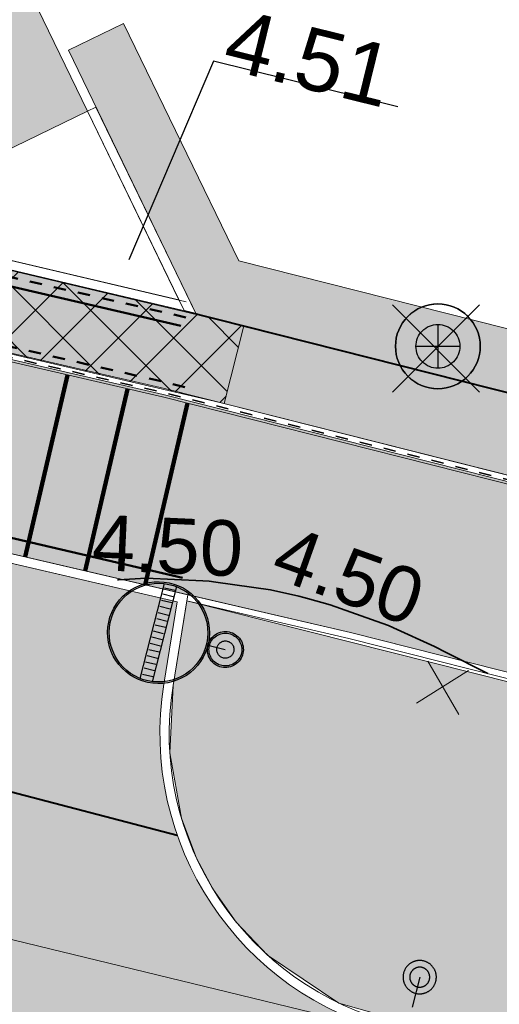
# Model space of a CAD drawing. Header units: metres. Extents: x 538891 to 1080079, y 6588829 to 13178720.
# Tile 222 of 256: x 539637.7 to 539645.49, y 6589384.58 to 6589400.55. Entities that reach past the tile are written whole.
import ezdxf

# ---------------------------------------------------------------- set-up
doc = ezdxf.new("R2010")
doc.units = ezdxf.units.M
doc.header["$LTSCALE"] = 0.4
for name, pattern in [('#16_019061_PP_TL_liiklusskeem$0$VIA31', [1, 0.5, -0.5]), ('#9_DASHED', [47.625, 31.75, -15.875]), ('#9_VIA31', [1, 0.5, -0.5])]:
    doc.linetypes.add(name, pattern=pattern)
doc.layers.add('KOLDE PST', color=7, linetype='Continuous')
doc.styles.add('Arial', font='arial.ttf')
doc.styles.add('Swis721 Lt BT', font='swissl.ttf')
doc.linetypes.add('#15_019061_PP_ELV-4-01_v01_Puhas$0$KABEL3', pattern='A,7.5,-1.659124,-0.840876,["y",Arial,S=1.2,R=180,X=-0.840876,Y=0.134015],0,5.5,0,-0.840876,["y",Arial,S=1.2,R=0,X=-0.840876,Y=-0.6],-1.659124', length=18)

# ---------------------------------------------------------------- blocks, each defined once
blk = doc.blocks.new('#9_019061_PP_TL (2D)')
at = {"linetype": 'Continuous', "lineweight": 0, "true_color": 0xd6d6d6}
h = blk.add_hatch(color=254, dxfattribs=at)
h.paths.add_polyline_path([(538956.619, 6589596.418), (538956.399, 6589594.931), (538955.557, 6589591.017), (538954.133, 6589584.398), (538946.055, 6589550.904), (538946.132, 6589549.477), (538946.401, 6589548.074), (538946.857, 6589546.721), (538947.493, 6589545.441), (538948.296, 6589544.26), (538949.252, 6589543.199), (538950.343, 6589542.276), (538951.549, 6589541.511), (538969.575, 6589536.753), (538970.396, 6589536.527), (538971.211, 6589536.284), (538972.021, 6589536.023), (538972.826, 6589535.745), (538973.624, 6589535.451), (538974.416, 6589535.139), (538975.201, 6589534.81), (538975.979, 6589534.465), (538985.315, 6589530.203), (538985.898, 6589529.944), (538986.487, 6589529.698), (538987.081, 6589529.464), (538987.68, 6589529.243), (538988.283, 6589529.035), (538988.891, 6589528.839), (538989.502, 6589528.657), (538990.118, 6589528.487), (539013.921, 6589522.205), (539014.577, 6589522.037), (539015.238, 6589521.891), (539015.904, 6589521.768), (539016.573, 6589521.667), (539017.246, 6589521.589), (539017.92, 6589521.534), (539018.597, 6589521.501), (539019.273, 6589521.492), (539025.962, 6589521.511), (539026.834, 6589521.504), (539027.707, 6589521.478), (539028.578, 6589521.433), (539029.449, 6589521.369), (539030.318, 6589521.285), (539031.184, 6589521.183), (539032.049, 6589521.063), (539032.91, 6589520.923), (539044.818, 6589518.86), (539077.297, 6589513.225), (539077.296, 6589513.225), (539079.024, 6589512.918), (539080.749, 6589512.595), (539082.472, 6589512.256), (539084.191, 6589511.902), (539085.907, 6589511.533), (539087.62, 6589511.149), (539089.329, 6589510.749), (539091.034, 6589510.334), (539276.906, 6589464.221), (539339.994, 6589448.57), (539463.228, 6589417.997), (539592.906, 6589386.497), (539593.492, 6589386.288), (539594.022, 6589385.963), (539594.474, 6589385.536), (539594.828, 6589385.025), (539595.069, 6589384.452), (539595.187, 6589383.841), (539595.176, 6589383.219), (539595.038, 6589382.613), (539593.526, 6589378.182), (539596.74, 6589377.664), (539598.091, 6589381.525), (539598.409, 6589382.215), (539598.853, 6589382.833), (539599.405, 6589383.356), (539600.045, 6589383.765), (539600.751, 6589384.046), (539601.498, 6589384.189), (539602.258, 6589384.188), (539603.005, 6589384.044), (539622.839, 6589379.226), (539623.37, 6589379.093), (539623.9, 6589378.953), (539624.427, 6589378.805), (539624.953, 6589378.65), (539625.476, 6589378.489), (539625.997, 6589378.32), (539626.516, 6589378.144), (539627.032, 6589377.96), (539648.614, 6589370.134), (539669.021, 6589365.177), (539681.019, 6589364.914), (539681.156, 6589364.909), (539681.293, 6589364.901), (539681.429, 6589364.888), (539681.565, 6589364.872), (539681.701, 6589364.852), (539681.836, 6589364.829), (539681.97, 6589364.802), (539682.103, 6589364.771), (539700.86, 6589360.159), (539822.143, 6589329.985), (539839.249, 6589325.729), (539975.191, 6589291.908), (539998.095, 6589286.21), (540004.498, 6589284.617), (540014.909, 6589282.027), (540081.531, 6589265.452), (540091.239, 6589263.039), (540093.086, 6589262.702), (540094.957, 6589262.539), (540096.835, 6589262.552), (540098.704, 6589262.742), (540100.546, 6589263.105), (540102.346, 6589263.64), (540104.088, 6589264.342), (540105.757, 6589265.204), (540119.545, 6589273.167), (540135.021, 6589282.105), (540150.081, 6589290.803), (540150.8, 6589291.121), (540151.567, 6589291.295), (540152.353, 6589291.318), (540153.129, 6589291.189), (540153.866, 6589290.913), (540154.535, 6589290.499), (540155.112, 6589289.965), (540155.575, 6589289.329), (540156.315, 6589288.29), (540147.173, 6589305.886), (540145.5, 6589308.993), (540145.786, 6589308.19), (540145.939, 6589307.352), (540145.956, 6589306.5), (540145.835, 6589305.656), (540145.581, 6589304.843), (540145.199, 6589304.081), (540144.7, 6589303.39), (540144.097, 6589302.789), (540139.373, 6589298.966), (540138.753, 6589298.472), (540138.125, 6589297.988), (540137.49, 6589297.514), (540136.847, 6589297.051), (540136.197, 6589296.597), (540135.54, 6589296.154), (540134.875, 6589295.721), (540134.204, 6589295.299), (540108.475, 6589279.397), (540107.332, 6589278.725), (540106.161, 6589278.104), (540104.963, 6589277.536), (540103.741, 6589277.021), (540102.498, 6589276.561), (540101.236, 6589276.155), (540099.957, 6589275.807), (540098.663, 6589275.515), (540097.17, 6589275.246), (540095.667, 6589275.043), (540094.156, 6589274.907), (540092.641, 6589274.838), (540091.124, 6589274.835), (540089.608, 6589274.9), (540088.097, 6589275.031), (540086.593, 6589275.228), (540086.013, 6589275.334), (540071.045, 6589278.067), (540070.735, 6589278.133), (540045.334, 6589284.453), (540008.507, 6589293.615), (539981.797, 6589300.261), (539962.634, 6589305.028), (539854.991, 6589331.808), (539839.266, 6589335.721), (539795.802, 6589346.534), (539779.961, 6589350.475), (539747.852, 6589358.464), (539745.864, 6589358.958), (539683.743, 6589374.413), (539643.801, 6589384.116), (539626.573, 6589388.301), (539624.471, 6589388.811), (539620.584, 6589389.756), (539620.043, 6589389.891), (539619.504, 6589390.034), (539618.967, 6589390.184), (539618.432, 6589390.342), (539617.899, 6589390.508), (539617.369, 6589390.68), (539616.841, 6589390.861), (539616.316, 6589391.048), (539594.781, 6589398.905), (539574.375, 6589403.862), (539564.616, 6589406.232), (539550.32, 6589406.917), (539550.201, 6589406.924), (539550.082, 6589406.934), (539549.964, 6589406.946), (539549.846, 6589406.962), (539549.728, 6589406.98), (539549.611, 6589407.002), (539549.495, 6589407.026), (539549.379, 6589407.052), (539480.217, 6589423.853), (539479.286, 6589424.179), (539478.438, 6589424.681), (539477.705, 6589425.34), (539477.115, 6589426.131), (539476.692, 6589427.021), (539476.451, 6589427.978), (539476.404, 6589428.963), (539476.55, 6589429.938), (539476.921, 6589431.417), (539476.937, 6589431.486), (539476.954, 6589431.554), (539476.971, 6589431.622), (539476.989, 6589431.69), (539477.007, 6589431.758), (539477.025, 6589431.826), (539477.044, 6589431.894), (539477.062, 6589431.962), (539470.257, 6589433.641), (539470.218, 6589433.48), (539469.749, 6589431.55), (539469.425, 6589430.622), (539468.924, 6589429.776), (539468.268, 6589429.044), (539467.481, 6589428.454), (539466.594, 6589428.03), (539465.642, 6589427.787), (539464.66, 6589427.736), (539463.687, 6589427.878), (539425.886, 6589437.255), (539382.408, 6589445.676), (539380.499, 6589446.052), (539378.593, 6589446.44), (539376.689, 6589446.841), (539374.788, 6589447.254), (539372.89, 6589447.68), (539370.994, 6589448.117), (539369.102, 6589448.568), (539367.212, 6589449.03), (539341.679, 6589455.364), (539278.592, 6589471.015), (539243.813, 6589479.643), (539240.016, 6589480.586), (539092.72, 6589517.128), (539090.954, 6589517.558), (539089.184, 6589517.972), (539087.41, 6589518.37), (539085.633, 6589518.752), (539083.852, 6589519.119), (539082.069, 6589519.469), (539080.282, 6589519.804), (539078.492, 6589520.122), (539055.024, 6589524.192), (539045.026, 6589525.939), (539044.509, 6589526.046), (539043.994, 6589526.159), (539043.481, 6589526.279), (539042.969, 6589526.406), (539042.459, 6589526.54), (539041.95, 6589526.68), (539041.444, 6589526.827), (539040.939, 6589526.981), (539020.283, 6589533.423), (539020.124, 6589533.472), (539019.966, 6589533.52), (539019.806, 6589533.567), (539019.647, 6589533.614), (539019.487, 6589533.659), (539019.327, 6589533.704), (539019.167, 6589533.748), (539019.007, 6589533.79), (539001.446, 6589538.425), (539000.921, 6589538.556), (539000.392, 6589538.673), (538999.861, 6589538.775), (538999.327, 6589538.863), (538998.79, 6589538.937), (538998.252, 6589538.996), (538997.713, 6589539.04), (538997.172, 6589539.07), (538990.901, 6589539.331), (538989.82, 6589539.39), (538988.74, 6589539.479), (538987.664, 6589539.597), (538986.592, 6589539.744), (538985.523, 6589539.92), (538984.46, 6589540.125), (538983.403, 6589540.358), (538982.352, 6589540.621), (538976.477, 6589542.171), (538972.357, 6589543.376), (538966.367, 6589545.17), (538965.446, 6589545.541), (538964.553, 6589545.974), (538963.693, 6589546.469), (538962.869, 6589547.022), (538962.085, 6589547.631), (538961.346, 6589548.293), (538960.654, 6589549.004), (538960.014, 6589549.763), (538959.541, 6589550.426), (538959.111, 6589551.118), (538958.725, 6589551.837), (538958.386, 6589552.578), (538958.095, 6589553.339), (538957.853, 6589554.117), (538957.66, 6589554.909), (538957.518, 6589555.711), (538957.352, 6589556.833), (538957.228, 6589557.96), (538957.145, 6589559.091), (538957.105, 6589560.224), (538957.106, 6589561.358), (538957.15, 6589562.491), (538957.235, 6589563.621), (538957.363, 6589564.748), (538957.418, 6589565.229), (538957.476, 6589565.71), (538957.537, 6589566.19), (538957.6, 6589566.67), (538957.666, 6589567.15), (538957.735, 6589567.629), (538957.806, 6589568.108), (538957.881, 6589568.587), (538959.079, 6589575.298), (538962.064, 6589589.129), (538963.31, 6589594.998), (538960.215, 6589595.655)])
h.paths.add_polyline_path([(540045.416, 6589280.49), (540045.226, 6589280.442), (540045.049, 6589280.358), (540044.892, 6589280.241), (540044.76, 6589280.095), (540044.66, 6589279.927), (540044.594, 6589279.742), (540044.546, 6589279.548), (540044.517, 6589279.354), (540044.527, 6589279.159), (540044.575, 6589278.968), (540044.659, 6589278.791), (540044.776, 6589278.634), (540044.922, 6589278.503), (540045.09, 6589278.402), (540045.275, 6589278.336), (540051.097, 6589276.888), (540051.291, 6589276.859), (540051.487, 6589276.869), (540051.677, 6589276.917), (540051.854, 6589277.001), (540052.012, 6589277.118), (540052.143, 6589277.264), (540052.244, 6589277.432), (540052.309, 6589277.617), (540052.358, 6589277.811), (540052.386, 6589278.005), (540052.376, 6589278.201), (540052.328, 6589278.391), (540052.244, 6589278.568), (540052.127, 6589278.725), (540051.982, 6589278.857), (540051.813, 6589278.957), (540051.629, 6589279.023), (540045.806, 6589280.471), (540045.612, 6589280.5)])
h.paths.add_polyline_path([(540147.292, 6589298.631), (540147.101, 6589298.587), (540146.923, 6589298.506), (540141.727, 6589295.505), (540141.568, 6589295.391), (540141.434, 6589295.248), (540141.33, 6589295.081), (540141.261, 6589294.898), (540141.229, 6589294.704), (540141.236, 6589294.508), (540141.28, 6589294.317), (540141.361, 6589294.139), (540141.475, 6589293.98), (540141.618, 6589293.846), (540141.785, 6589293.742), (540141.968, 6589293.673), (540142.162, 6589293.641), (540142.358, 6589293.648), (540142.549, 6589293.692), (540142.727, 6589293.773), (540147.923, 6589296.774), (540148.082, 6589296.888), (540148.216, 6589297.031), (540148.32, 6589297.198), (540148.389, 6589297.381), (540148.421, 6589297.575), (540148.414, 6589297.77), (540148.37, 6589297.961), (540148.289, 6589298.14), (540148.174, 6589298.299), (540148.031, 6589298.433), (540147.865, 6589298.537), (540147.681, 6589298.606), (540147.488, 6589298.638)])
h.paths.add_polyline_path([(539856.185, 6589327.595), (539856.05, 6589327.565), (539855.923, 6589327.511), (539855.808, 6589327.435), (539855.709, 6589327.338), (539855.629, 6589327.225), (539855.571, 6589327.1), (539855.538, 6589326.966), (539855.529, 6589326.828), (539855.546, 6589326.691), (539855.588, 6589326.559), (539855.653, 6589326.437), (539855.74, 6589326.329), (539855.845, 6589326.239), (539855.965, 6589326.17), (539856.696, 6589325.841), (539857.433, 6589325.526), (539858.176, 6589325.226), (539858.925, 6589324.94), (539859.68, 6589324.668), (539860.439, 6589324.411), (539861.203, 6589324.168), (539861.972, 6589323.94), (539925.828, 6589308.054), (539926.022, 6589308.025), (539926.217, 6589308.035), (539926.407, 6589308.083), (539926.585, 6589308.167), (539926.742, 6589308.284), (539926.873, 6589308.43), (539926.974, 6589308.598), (539927.04, 6589308.783), (539927.088, 6589308.977), (539927.116, 6589309.171), (539927.106, 6589309.367), (539927.058, 6589309.557), (539926.974, 6589309.734), (539926.857, 6589309.891), (539926.712, 6589310.022), (539926.543, 6589310.123), (539926.359, 6589310.189), (539856.46, 6589327.579), (539856.323, 6589327.6)])
h.paths.add_polyline_path([(539798.462, 6589341.956), (539798.327, 6589341.926), (539798.2, 6589341.872), (539798.085, 6589341.795), (539797.986, 6589341.699), (539797.906, 6589341.586), (539797.849, 6589341.461), (539797.815, 6589341.327), (539797.806, 6589341.189), (539797.823, 6589341.051), (539797.865, 6589340.92), (539797.931, 6589340.798), (539798.017, 6589340.69), (539798.122, 6589340.6), (539798.242, 6589340.531), (539798.973, 6589340.202), (539799.71, 6589339.887), (539800.454, 6589339.587), (539801.203, 6589339.3), (539801.957, 6589339.029), (539802.716, 6589338.771), (539803.481, 6589338.529), (539804.249, 6589338.301), (539819.106, 6589334.605), (539819.32, 6589334.574), (539819.535, 6589334.585), (539819.744, 6589334.637), (539819.939, 6589334.73), (539820.112, 6589334.859), (539820.257, 6589335.019), (539820.367, 6589335.204), (539820.439, 6589335.407), (539820.471, 6589335.62), (539820.46, 6589335.836), (539820.407, 6589336.045), (539820.315, 6589336.239), (539820.186, 6589336.412), (539820.026, 6589336.557), (539819.841, 6589336.668), (539819.638, 6589336.74), (539798.737, 6589341.94), (539798.601, 6589341.961)])
h.paths.add_polyline_path([(539755.286, 6589352.671), (539755.096, 6589352.623), (539754.919, 6589352.539), (539754.762, 6589352.422), (539754.63, 6589352.277), (539754.53, 6589352.109), (539754.464, 6589351.924), (539754.416, 6589351.73), (539754.387, 6589351.536), (539754.397, 6589351.34), (539754.445, 6589351.15), (539754.529, 6589350.973), (539754.646, 6589350.816), (539754.792, 6589350.684), (539754.96, 6589350.584), (539755.145, 6589350.518), (539760.967, 6589349.069), (539761.161, 6589349.041), (539761.357, 6589349.051), (539761.547, 6589349.099), (539761.724, 6589349.183), (539761.881, 6589349.3), (539762.013, 6589349.445), (539762.113, 6589349.614), (539762.179, 6589349.798), (539762.227, 6589349.992), (539762.256, 6589350.186), (539762.246, 6589350.382), (539762.198, 6589350.572), (539762.114, 6589350.749), (539761.997, 6589350.907), (539761.851, 6589351.038), (539761.683, 6589351.138), (539761.498, 6589351.204), (539755.676, 6589352.653), (539755.482, 6589352.681)])
h.paths.add_polyline_path([(539642.542, 6589380.476), (539642.333, 6589380.422), (539642.139, 6589380.329), (539641.967, 6589380.199), (539641.823, 6589380.038), (539641.714, 6589379.853), (539641.642, 6589379.649), (539641.612, 6589379.436), (539641.624, 6589379.22), (539641.678, 6589379.011), (539641.772, 6589378.817), (539641.902, 6589378.645), (539642.062, 6589378.501), (539642.248, 6589378.392), (539642.452, 6589378.321), (539681.41, 6589368.857), (539681.548, 6589368.837), (539681.688, 6589368.843), (539681.825, 6589368.874), (539681.953, 6589368.931), (539682.068, 6589369.01), (539682.166, 6589369.11), (539682.245, 6589369.226), (539682.3, 6589369.354), (539682.331, 6589369.491), (539682.336, 6589369.631), (539682.314, 6589369.769), (539682.268, 6589369.901), (539682.197, 6589370.022), (539682.106, 6589370.128), (539681.996, 6589370.215), (539681.872, 6589370.28), (539680.245, 6589370.933), (539679.455, 6589371.235), (539678.659, 6589371.524), (539677.858, 6589371.799), (539677.053, 6589372.061), (539676.244, 6589372.31), (539675.43, 6589372.544), (539674.613, 6589372.765), (539673.792, 6589372.971), (539642.971, 6589380.458), (539642.757, 6589380.488)])
h.paths.add_polyline_path([(539565.669, 6589399.152), (539565.501, 6589399.089), (539565.354, 6589398.987), (539565.236, 6589398.853), (539565.155, 6589398.694), (539565.114, 6589398.52), (539565.116, 6589398.341), (539565.128, 6589398.247), (539565.153, 6589398.156), (539565.189, 6589398.068), (539565.237, 6589397.986), (539565.296, 6589397.912), (539565.364, 6589397.846), (539565.44, 6589397.79), (539565.524, 6589397.744), (539566.236, 6589397.414), (539566.957, 6589397.101), (539567.684, 6589396.804), (539568.418, 6589396.524), (539569.158, 6589396.261), (539569.905, 6589396.016), (539570.656, 6589395.788), (539571.413, 6589395.577), (539624.038, 6589382.793), (539624.232, 6589382.766), (539624.428, 6589382.777), (539624.618, 6589382.826), (539624.794, 6589382.911), (539624.951, 6589383.029), (539625.081, 6589383.175), (539625.181, 6589383.344), (539625.246, 6589383.529), (539625.293, 6589383.724), (539625.32, 6589383.918), (539625.309, 6589384.113), (539625.26, 6589384.303), (539625.175, 6589384.48), (539625.057, 6589384.636), (539624.911, 6589384.767), (539624.742, 6589384.867), (539624.557, 6589384.931), (539566.023, 6589399.15), (539565.846, 6589399.173)])
h.paths.add_polyline_path([(539480.808, 6589419.797), (539480.673, 6589419.766), (539480.545, 6589419.711), (539480.43, 6589419.633), (539480.332, 6589419.535), (539480.253, 6589419.42), (539480.197, 6589419.293), (539480.165, 6589419.158), (539480.158, 6589419.019), (539480.177, 6589418.881), (539480.222, 6589418.75), (539480.29, 6589418.628), (539480.379, 6589418.522), (539480.486, 6589418.433), (539480.608, 6589418.366), (539481.431, 6589418.017), (539482.26, 6589417.682), (539483.095, 6589417.363), (539483.935, 6589417.059), (539484.781, 6589416.77), (539485.633, 6589416.497), (539486.489, 6589416.239), (539487.349, 6589415.997), (539515.455, 6589409.17), (539515.669, 6589409.14), (539515.884, 6589409.152), (539516.093, 6589409.206), (539516.287, 6589409.299), (539516.46, 6589409.429), (539516.603, 6589409.59), (539516.713, 6589409.775), (539516.784, 6589409.979), (539516.814, 6589410.192), (539516.802, 6589410.408), (539516.748, 6589410.617), (539516.654, 6589410.811), (539516.525, 6589410.983), (539516.364, 6589411.127), (539516.178, 6589411.236), (539515.975, 6589411.307), (539481.084, 6589419.783), (539480.947, 6589419.803)])
h.paths.add_polyline_path([(539411.518, 6589436.162), (539411.379, 6589436.121), (539411.251, 6589436.053), (539411.138, 6589435.963), (539411.045, 6589435.852), (539410.975, 6589435.726), (539410.93, 6589435.588), (539410.913, 6589435.444), (539410.924, 6589435.3), (539410.961, 6589435.161), (539411.026, 6589435.031), (539411.113, 6589434.916), (539411.221, 6589434.82), (539411.346, 6589434.747), (539411.482, 6589434.698), (539424.542, 6589431.459), (539429.395, 6589430.255), (539429.589, 6589430.226), (539429.785, 6589430.236), (539429.975, 6589430.284), (539430.152, 6589430.369), (539430.309, 6589430.486), (539430.44, 6589430.631), (539430.541, 6589430.8), (539430.606, 6589430.984), (539430.654, 6589431.178), (539430.682, 6589431.373), (539430.672, 6589431.568), (539430.624, 6589431.759), (539430.54, 6589431.936), (539430.423, 6589432.093), (539430.278, 6589432.225), (539430.11, 6589432.326), (539429.925, 6589432.392), (539425.084, 6589433.591), (539411.805, 6589436.163), (539411.661, 6589436.176)])
at = {"linetype": 'Continuous', "lineweight": 0, "true_color": 0xffdf7f}
blk.add_hatch(color=41, dxfattribs=at).paths.add_polyline_path([(540078.003, 6589286.742), (539977.647, 6589311.778), (539969.908, 6589313.555), (539852.414, 6589342.431), (539846.47, 6589343.924), (539792.574, 6589357.385), (539787.216, 6589358.722), (539640.499, 6589395.8), (539628.265, 6589398.679), (539563.853, 6589414.964), (539555.977, 6589416.819), (539478.729, 6589436.237), (539478.412, 6589434.976), (539555.642, 6589415.563), (539563.534, 6589413.704), (539630.826, 6589396.691), (539632.563, 6589396.291), (539640.055, 6589394.571), (539786.85, 6589357.474), (539792.259, 6589356.124), (539846.155, 6589342.663), (539852.104, 6589341.168), (539969.597, 6589312.292), (539977.344, 6589310.514), (540019.725, 6589299.941), (540032.932, 6589296.647), (540077.689, 6589285.481), (540077.696, 6589285.479)])
at = {"linetype": 'Continuous', "lineweight": 0, "true_color": 0xadadad}
h = blk.add_hatch(color=253, dxfattribs=at)
edge = h.paths.add_edge_path()
edge.add_line((539477.763, 6589431.943), (539486.257, 6589429.808))
edge.add_line((539486.257, 6589429.808), (539486.111, 6589429.226))
edge.add_line((539486.111, 6589429.226), (539487.565, 6589428.86))
edge.add_line((539487.565, 6589428.86), (539487.712, 6589429.442))
edge.add_line((539487.712, 6589429.442), (539555.659, 6589412.363))
edge.add_line((539555.659, 6589412.363), (539562.756, 6589410.649))
edge.add_line((539562.756, 6589410.649), (539566.807, 6589409.679))
edge.add_line((539566.807, 6589409.679), (539620.112, 6589396.202))
edge.add_arc((539619.597, 6589394.166), 2.1, -13.6535, 75.8113, ccw=False)
edge.add_line((539621.638, 6589393.67), (539620.716, 6589389.878))
edge.add_line((539620.716, 6589389.878), (539624.409, 6589388.981))
edge.add_line((539624.409, 6589388.981), (539625.313, 6589392.701))
edge.add_arc((539627.353, 6589392.205), 2.1, 75.8112, 166.3466, ccw=False)
edge.add_line((539627.868, 6589394.241), (539632.602, 6589393.044))
edge.add_line((539632.602, 6589393.044), (539643.072, 6589390.611))
edge.add_line((539643.072, 6589390.611), (539786.037, 6589354.482))
edge.add_line((539786.037, 6589354.482), (539792.301, 6589352.918))
edge.add_line((539792.301, 6589352.918), (539845.344, 6589339.67))
edge.add_line((539845.344, 6589339.67), (539851.412, 6589338.146))
edge.add_line((539851.412, 6589338.146), (539860.749, 6589335.851))
edge.add_line((539860.749, 6589335.851), (539968.699, 6589309.321))
edge.add_line((539968.699, 6589309.321), (539969.227, 6589309.197))
edge.add_line((539969.227, 6589309.197), (539974.974, 6589307.85))
edge.add_line((539974.974, 6589307.85), (539975.888, 6589307.636))
edge.add_line((539975.888, 6589307.636), (539978.942, 6589306.92))
edge.add_line((539978.942, 6589306.92), (540047.125, 6589289.911))
edge.add_arc((540046.617, 6589287.873), 2.1, -13.971, 75.9922, ccw=False)
edge.add_line((540048.655, 6589287.366), (540047.815, 6589283.99))
edge.add_line((540047.815, 6589283.99), (540051.503, 6589283.073))
edge.add_line((540051.503, 6589283.073), (540052.341, 6589286.444))
edge.add_arc((540054.379, 6589285.937), 2.1, 75.9922, 166.029, ccw=False)
edge.add_line((540054.887, 6589287.974), (540076.817, 6589282.503))
edge.add_line((540076.817, 6589282.503), (540083.44, 6589280.809))
edge.add_line((540083.44, 6589280.809), (540088.494, 6589279.535))
edge.add_arc((540094.458, 6589303.195), 24.4, 255.8537, 302.8232)
edge.add_line((540107.684, 6589282.691), (540136.951, 6589301.569))
edge.add_arc((540138.089, 6589299.804), 2.1, 48.2667, 122.8232, ccw=False)
edge.add_line((540139.487, 6589301.372), (540137.771, 6589305.668))
edge.add_line((540137.771, 6589305.668), (540106.057, 6589285.212))
edge.add_arc((540094.458, 6589303.195), 21.4, 255.8537, 302.8232, ccw=False)
edge.add_line((540089.227, 6589282.444), (540083.948, 6589283.775))
edge.add_line((540083.948, 6589283.775), (540077.664, 6589285.384))
edge.add_line((540077.664, 6589285.384), (540032.908, 6589296.55))
edge.add_line((540032.908, 6589296.55), (540019.7, 6589299.844))
edge.add_line((540019.7, 6589299.844), (539977.321, 6589310.417))
edge.add_line((539977.321, 6589310.417), (539969.574, 6589312.195))
edge.add_line((539969.574, 6589312.195), (539852.079, 6589341.071))
edge.add_line((539852.079, 6589341.071), (539846.13, 6589342.566))
edge.add_line((539846.13, 6589342.566), (539792.234, 6589356.027))
edge.add_line((539792.234, 6589356.027), (539786.826, 6589357.377))
edge.add_line((539786.826, 6589357.377), (539640.031, 6589394.474))
edge.add_line((539640.031, 6589394.474), (539632.54, 6589396.194))
edge.add_line((539632.54, 6589396.194), (539630.802, 6589396.594))
edge.add_line((539630.802, 6589396.594), (539563.511, 6589413.607))
edge.add_line((539563.511, 6589413.607), (539555.618, 6589415.466))
edge.add_line((539555.618, 6589415.466), (539478.485, 6589434.855))
edge.add_line((539478.485, 6589434.855), (539477.763, 6589431.943))
at = {"linetype": 'Continuous', "lineweight": 0, "true_color": 0xd7cdff}
blk.add_hatch(color=254, dxfattribs=at).paths.add_polyline_path([(539638.803, 6589399.065), (539635.042, 6589397.239), (539628.374, 6589398.807), (539628.1, 6589399.386), (539632.165, 6589401.457), (539636.636, 6589403.529)])
at = {"linetype": 'Continuous', "lineweight": 9}
h = blk.add_hatch(dxfattribs=at)
h.set_pattern_fill('#9_ANSI37_1', style=0, pattern_type=2)
h.set_pattern_definition([(45, (0, 0), (-0.449012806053, 0.449012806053), []), (135, (0, 0), (-0.449012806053, -0.449012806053), [])])
h.paths.add_polyline_path([(539641.024, 6589394.326), (539641.342, 6589395.587), (539631.886, 6589397.828), (539631.585, 6589396.516)])
at = {"linetype": 'Continuous', "lineweight": 0, "true_color": 0xffcdcd}
h = blk.add_hatch(color=254, dxfattribs=at)
edge = h.paths.add_edge_path()
edge.add_arc((539644.981, 6589388.975), 5, 170.8071, 256.3465, ccw=False)
edge.add_line((539640.045, 6589389.773), (539640.261, 6589391.107))
edge.add_line((539640.261, 6589391.107), (539632.746, 6589392.857))
edge.add_arc((539627.753, 6589393.163), 5.003, 256.3624, 356.4932, ccw=False)
edge.add_line((539626.573, 6589388.301), (539643.801, 6589384.116))
at = {"color": 5, "linetype": 'Continuous', "lineweight": 25, "true_color": 0x0000ff}
for p, q in [((539640.848, 6589399.881), (539639.478, 6589396.658)), ((539643.839, 6589399.139), (539640.848, 6589399.881))]:
    blk.add_line(p, q, dxfattribs=at)
at = {"color": 1, "linetype": 'Continuous', "lineweight": 9, "true_color": 0xff0000}
for p, q in [((539638.803, 6589399.065), (539638.938, 6589399.131)), ((539638.938, 6589399.131), (539640.508, 6589395.897)), ((539638.803, 6589399.065), (539640.373, 6589395.832)), ((539628.3, 6589398.825), (539640.407, 6589395.977)), ((539628.265, 6589398.679), (539640.373, 6589395.831))]:
    blk.add_line(p, q, dxfattribs=at)
at = {"color": 5, "linetype": '#9_DASHED', "lineweight": 50, "true_color": 0x0000ff}
for p, q in [((539632.798, 6589397.332), (539640.318, 6589395.585)), ((539632.828, 6589393.245), (539640.348, 6589391.498))]:
    blk.add_line(p, q, dxfattribs=at)
at = {"color": 5, "linetype": 'Continuous', "lineweight": 40, "true_color": 0x0000ff}
for p, q in [((539640.373, 6589395.831), (539680.045, 6589385.806)), ((539631.317, 6589389.652), (539640.261, 6589387.323))]:
    blk.add_line(p, q, dxfattribs=at)
at = {"color": 1, "linetype": 'Continuous', "lineweight": 9, "true_color": 0xff0000, "flags": 128}
for points in [[(539480.217, 6589423.853), (539549.379, 6589407.052, 0.414214), (539555.418, 6589410.731), (539555.77, 6589412.182), (539562.575, 6589410.538), (539562.409, 6589409.856, 0.414214), (539564.616, 6589406.232), (539594.781, 6589398.905), (539616.316, 6589391.048, 0.027891), (539620.584, 6589389.756), (539626.573, 6589388.301, 0.4673), (539632.744, 6589392.857), (539640.261, 6589391.107), (539640.045, 6589389.773, 0.391591), (539643.801, 6589384.116), (539683.743, 6589374.413), (539745.864, 6589358.958), (539747.852, 6589358.464), (539779.961, 6589350.475, 0.414214)], [(539480.252, 6589423.998), (539549.414, 6589407.198, 0.414214), (539555.272, 6589410.766), (539555.659, 6589412.363), (539562.756, 6589410.649), (539562.554, 6589409.82, 0.414214), (539564.651, 6589406.378), (539594.825, 6589399.049), (539616.367, 6589391.189, 0.027891), (539620.619, 6589389.901), (539626.608, 6589388.446, 0.478541), (539632.602, 6589393.044), (539640.431, 6589391.222), (539640.193, 6589389.749, 0.391591), (539643.836, 6589384.262), (539683.779, 6589374.559), (539745.849, 6589359.117), (539747.939, 6589358.596), (539779.997, 6589350.621, 0.414214)]]:
    blk.add_lwpolyline(points, format="xyb", dxfattribs=at)
at = {"color": 26, "linetype": 'Continuous', "lineweight": 9, "true_color": 0x7f1f00, "flags": 128}
for points in [[(539478.378, 6589434.84), (539555.609, 6589415.427), (539563.501, 6589413.568), (539630.793, 6589396.555), (539632.531, 6589396.155), (539640.022, 6589394.435), (539786.816, 6589357.338), (539792.225, 6589355.988), (539846.121, 6589342.527), (539852.07, 6589341.033), (539969.565, 6589312.156), (539977.312, 6589310.378), (540019.691, 6589299.806), (540032.898, 6589296.511), (540077.654, 6589285.345), (540083.938, 6589283.736), (540089.218, 6589282.406, 0.207862), (540106.079, 6589285.178), (540137.895, 6589305.701)], [(539478.412, 6589434.976), (539555.642, 6589415.563), (539563.534, 6589413.704), (539630.826, 6589396.691), (539632.563, 6589396.291), (539640.055, 6589394.571), (539786.85, 6589357.474), (539792.259, 6589356.124), (539846.155, 6589342.663), (539852.104, 6589341.168), (539969.597, 6589312.292), (539977.344, 6589310.514), (540019.725, 6589299.941), (540032.932, 6589296.647), (540077.689, 6589285.481), (540083.973, 6589283.872), (540089.252, 6589282.541, 0.207862), (540106.003, 6589285.296), (540137.819, 6589305.818)]]:
    blk.add_lwpolyline(points, format="xyb", dxfattribs=at)
at = {"color": 26, "linetype": '#9_VIA31', "lineweight": 35, "true_color": 0x7f1f00, "flags": 128}
blk.add_lwpolyline([(538967.148, 6589597.12), (538965.773, 6589591.531), (538963.436, 6589580.669, 0.090401), (538963.194, 6589573.008), (538965.83, 6589555.415, 0.276139), (538973.235, 6589546.397), (538977.322, 6589545.185), (538983.151, 6589543.647, 0.054191), (538991.031, 6589542.458), (538997.302, 6589542.197, -0.05419), (539002.245, 6589541.451), (539020.515, 6589536.63), (539037.121, 6589531.45, 0.091075), (539048.373, 6589530.086), (539075.144, 6589531.72, -0.076752), (539091.29, 6589530.226), (539160.926, 6589512.781), (539209.534, 6589500.512), (539288.549, 6589480.453, 0.019126), (539291.643, 6589479.792), (539316.116, 6589475.538), (539397.213, 6589455.141), (539432.331, 6589446.274), (539471.482, 6589436.614), (539478.395, 6589434.908), (539555.625, 6589415.495), (539563.518, 6589413.636), (539630.809, 6589396.623), (539632.547, 6589396.223), (539640.038, 6589394.503), (539786.833, 6589357.406), (539792.242, 6589356.056), (539846.138, 6589342.595), (539852.087, 6589341.1), (539969.581, 6589312.224), (539977.328, 6589310.446), (540019.708, 6589299.874), (540032.915, 6589296.579), (540077.671, 6589285.413), (540083.955, 6589283.804), (540089.235, 6589282.474, 0.207862), (540106.041, 6589285.237), (540137.857, 6589305.759)], format="xyb", dxfattribs=at)
at = {"color": 41, "linetype": 'Continuous', "lineweight": 9, "true_color": 0xffdf7f, "flags": 128}
for points in [[(539787.216, 6589358.722), (539640.499, 6589395.8), (539628.265, 6589398.679), (539563.853, 6589414.964), (539555.977, 6589416.819), (539478.729, 6589436.237)], [(539478.412, 6589434.976), (539555.642, 6589415.563), (539563.534, 6589413.704), (539630.826, 6589396.691), (539632.563, 6589396.291), (539640.055, 6589394.571), (539786.85, 6589357.474)]]:
    blk.add_lwpolyline(points, dxfattribs=at)
at = {"color": 251, "linetype": 'Continuous', "lineweight": 9, "true_color": 0x5b5b5b, "flags": 128}
blk.add_lwpolyline([(539487.712, 6589429.442), (539555.659, 6589412.363), (539562.756, 6589410.649), (539566.807, 6589409.679), (539620.112, 6589396.202, -0.41148), (539621.638, 6589393.67), (539620.716, 6589389.878), (539624.409, 6589388.981), (539625.313, 6589392.701, -0.416953), (539627.868, 6589394.241), (539632.602, 6589393.044), (539643.072, 6589390.611), (539786.037, 6589354.482)], format="xyb", dxfattribs=at)
blk.add_lwpolyline([(539786.826, 6589357.377), (539640.031, 6589394.474), (539632.54, 6589396.194), (539630.802, 6589396.594), (539563.511, 6589413.607), (539555.618, 6589415.466), (539478.485, 6589434.855)], dxfattribs=at)
at = {"color": 254, "linetype": 'Continuous', "lineweight": 9, "true_color": 0xd7cdff, "flags": 128}
blk.add_lwpolyline([(539638.803, 6589399.065), (539635.042, 6589397.239), (539628.374, 6589398.807), (539628.1, 6589399.386), (539632.165, 6589401.457), (539636.636, 6589403.529)], close=True, dxfattribs=at)
at = {"color": 254, "linetype": 'Continuous', "lineweight": 9, "true_color": 0xffcdcd, "flags": 128}
blk.add_lwpolyline([(539635.042, 6589397.239), (539638.803, 6589399.065), (539640.289, 6589396.005), (539635.042, 6589397.239)], dxfattribs=at)
at = {"color": 7, "linetype": 'Continuous', "lineweight": 9, "flags": 128}
blk.add_lwpolyline([(539641.024, 6589394.326), (539641.342, 6589395.587), (539631.886, 6589397.828), (539631.585, 6589396.516)], close=True, dxfattribs=at)
at = {"color": 254, "linetype": 'Continuous', "lineweight": 9, "true_color": 0xffcdcd, "flags": 128}
blk.add_lwpolyline([(539643.801, 6589384.116, -0.391591), (539640.045, 6589389.773), (539640.261, 6589391.107), (539632.746, 6589392.857, -0.467003), (539626.573, 6589388.301), (539643.801, 6589384.116)], format="xyb", close=True, dxfattribs=at)
at = {"color": 5, "linetype": 'Continuous', "lineweight": 35, "true_color": 0x0000ff, "flags": 128}
blk.add_lwpolyline([(539645.3, 6589389.945), (539644.614, 6589390.292), (539644.447, 6589390.377), (539644.435, 6589390.383), (539643.772, 6589390.687), (539643.692, 6589390.724), (539643.582, 6589390.763), (539642.745, 6589391.061), (539642.377, 6589391.163), (539642.315, 6589391.18), (539642.236, 6589391.198), (539641.775, 6589391.301), (539640.89, 6589391.428), (539640.779, 6589391.444), (539640.676, 6589391.448), (539639.759, 6589391.49), (539639.307, 6589391.465), (539639.306, 6589391.465), (539639.305, 6589391.465), (539639.29, 6589391.463)], dxfattribs=at)
at = {"color": 144, "linetype": 'Continuous', "lineweight": 9, "true_color": 0x007299, "flags": 128}
for points in [[(539757.685, 6589356.172), (539758.461, 6589359.293, 0.413133), (539756.938, 6589361.836), (539714.941, 6589372.449), (539714.696, 6589371.479), (539710.527, 6589372.533), (539710.772, 6589373.502), (539643.072, 6589390.611), (539640.431, 6589391.222)], [(539757.588, 6589356.196), (539758.364, 6589359.317, 0.413133), (539756.914, 6589361.739), (539715.014, 6589372.327), (539714.769, 6589371.358), (539710.406, 6589372.46), (539710.651, 6589373.43), (539643.048, 6589390.514), (539640.415, 6589391.123)]]:
    blk.add_lwpolyline(points, format="xyb", dxfattribs=at)
at = {"color": 5, "true_color": 0x0000ff, "attachment_point": 8, "style": 'Swis721 Lt BT'}
for s, insert, char_height, rotation, line_spacing_factor in [('4.51', (539642.28, 6589399.432), 1, 346.1801, 0.25), ('4.50', (539640.085, 6589391.56), 0.9, 357.4208, 1.004016), ('4.50', (539642.89, 6589391.1), 0.9, 340.4094, 1.004016)]:
    blk.add_mtext(s, dxfattribs=dict(at, insert=insert, char_height=char_height, rotation=rotation, line_spacing_factor=line_spacing_factor))
blk = doc.blocks.new('KOLDE PST TL')
at = {"color": 7}
blk.add_blockref('#9_019061_PP_TL (2D)', (0, 0), dxfattribs=at)
blk = doc.blocks.new('#13_Kolde pst HP -xref$0$likvideeritav')
at = {"color": 1, "linetype": 'Continuous', "lineweight": 25, "true_color": 0xff0000}
for p, q in [((0.707, -0.707), (-0.707, 0.707)), ((0.707, 0.707), (-0.707, -0.707))]:
    blk.add_line(p, q, dxfattribs=at)
blk = doc.blocks.new('#13_KOLDE TAIM (2D)')
at = {"linetype": 'Continuous', "lineweight": 0, "true_color": 0xc4f877}
for points in [[(539680.898, 6589389.2), (539679.931, 6589389.444), (539679.32, 6589387.021), (539641.259, 6589396.639), (539639.391, 6589400.487), (539638.499, 6589400.056), (539640.563, 6589395.783), (539680.045, 6589385.806), (539680.656, 6589388.23), (539680.674, 6589388.225)], [(539747.803, 6589358.776), (539747.939, 6589358.596), (539757.588, 6589356.196), (539758.364, 6589359.317), (539758.417, 6589359.642), (539758.365, 6589360.28), (539758.084, 6589360.914), (539757.792, 6589361.258), (539757.549, 6589361.453), (539757.016, 6589361.71), (539715.008, 6589372.302), (539714.303, 6589369.413), (539709.955, 6589370.497), (539710.651, 6589373.43), (539640.415, 6589391.123), (539640.193, 6589389.749), (539640.141, 6589388.657), (539640.331, 6589387.597), (539640.574, 6589386.949), (539640.839, 6589386.451), (539641.22, 6589385.912), (539641.728, 6589385.377), (539642.885, 6589384.601), (539645.463, 6589383.867), (539745.711, 6589359.151), (539745.849, 6589359.117), (539746.576, 6589359.451), (539747.454, 6589359.232)]]:
    blk.add_hatch(color=71, dxfattribs=at).paths.add_polyline_path(points)
at = {"color": 71, "linetype": 'Continuous', "lineweight": 5, "true_color": 0xc4f877, "flags": 128}
blk.add_lwpolyline([(539680.898, 6589389.2), (539679.931, 6589389.444), (539679.32, 6589387.021), (539641.259, 6589396.639), (539639.391, 6589400.487), (539638.499, 6589400.056), (539640.563, 6589395.783), (539680.045, 6589385.806), (539680.656, 6589388.23), (539680.674, 6589388.225)], close=True, dxfattribs=at)
blk.add_lwpolyline([(539757.016, 6589361.71), (539715.008, 6589372.302), (539714.303, 6589369.413), (539709.955, 6589370.497), (539710.651, 6589373.43), (539640.415, 6589391.123), (539640.193, 6589389.749), (539640.141, 6589388.657), (539640.331, 6589387.597), (539640.574, 6589386.949), (539640.839, 6589386.451), (539641.22, 6589385.912), (539641.728, 6589385.377), (539642.885, 6589384.601), (539645.463, 6589383.867), (539745.711, 6589359.151), (539745.849, 6589359.117), (539746.576, 6589359.451), (539747.454, 6589359.232), (539747.803, 6589358.776), (539747.939, 6589358.596), (539757.588, 6589356.196)], dxfattribs=at)
at = {"color": 1, "true_color": 0xff0000}
blk.add_blockref('#13_Kolde pst HP -xref$0$likvideeritav', (539644.459, 6589395.217), dxfattribs=at)
blk = doc.blocks.new('Kolde pst Taim')
at = {"color": 13, "true_color": 0xff4646}
blk.add_blockref('#13_KOLDE TAIM (2D)', (0, 0), dxfattribs=at)
blk = doc.blocks.new('#15_019061_PP_ELV-4-01_v01_Puhas$0$A$C02C50846')
at = {"color": 1, "linetype": 'Continuous', "lineweight": 25, "true_color": 0xff0000}
for p, q in [((1.401, 0.137), (0.761, 1.874)), ((1.626, 0.219), (0.986, 1.957)), ((2.095, 1.379), (2.414, 1.496))]:
    blk.add_line(p, q, dxfattribs=at)
at = {"color": 1, "linetype": '#15_019061_PP_ELV-4-01_v01_Puhas$0$KABEL3', "lineweight": 25, "true_color": 0xff0000}
for p, q in [((0.999, 1.874), (0.812, 1.805)), ((1.041, 1.761), (0.853, 1.692)), ((1.082, 1.649), (0.895, 1.58)), ((1.124, 1.536), (0.936, 1.467)), ((1.165, 1.423), (0.977, 1.354)), ((1.207, 1.311), (1.019, 1.242)), ((1.248, 1.198), (1.06, 1.129)), ((1.286, 1.084), (1.099, 1.015)), ((1.328, 0.972), (1.14, 0.903)), ((1.369, 0.859), (1.182, 0.79)), ((1.411, 0.747), (1.223, 0.677)), ((1.452, 0.634), (1.264, 0.565)), ((1.494, 0.521), (1.306, 0.452)), ((1.535, 0.409), (1.347, 0.34)), ((1.577, 0.296), (1.389, 0.227))]:
    blk.add_line(p, q, dxfattribs=at)
at = {"color": 1, "linetype": 'Continuous', "lineweight": 25, "true_color": 0xff0000, "flags": 128}
for points in [[(2.155, 1.047), (2.15, 0.952), (2.136, 0.859), (2.113, 0.768), (2.082, 0.679), (2.041, 0.594), (1.993, 0.513), (1.937, 0.437), (1.873, 0.367), (1.803, 0.304), (1.728, 0.248), (1.647, 0.199), (1.561, 0.159), (1.473, 0.127), (1.381, 0.104), (1.288, 0.09), (1.194, 0.086), (1.099, 0.09), (1.006, 0.104), (0.915, 0.127), (0.826, 0.159), (0.741, 0.199), (0.66, 0.248), (0.584, 0.304), (0.514, 0.367), (0.451, 0.437), (0.395, 0.513), (0.346, 0.594), (0.306, 0.679), (0.274, 0.768), (0.251, 0.859), (0.237, 0.952), (0.233, 1.047), (0.237, 1.141), (0.251, 1.234), (0.274, 1.326), (0.306, 1.414), (0.346, 1.5), (0.395, 1.581), (0.451, 1.656), (0.514, 1.726), (0.584, 1.79), (0.66, 1.846), (0.741, 1.894), (0.826, 1.935), (0.915, 1.966), (1.006, 1.989), (1.099, 2.003), (1.194, 2.008), (1.288, 2.003), (1.381, 1.989), (1.473, 1.966), (1.561, 1.935), (1.647, 1.894), (1.728, 1.846), (1.803, 1.79), (1.873, 1.726), (1.937, 1.656), (1.993, 1.581), (2.041, 1.5), (2.082, 1.414), (2.113, 1.326), (2.136, 1.234), (2.15, 1.141)], [(2.125, 1.047), (2.12, 0.955), (2.107, 0.865), (2.085, 0.776), (2.054, 0.69), (2.015, 0.608), (1.968, 0.529), (1.913, 0.456), (1.852, 0.388), (1.784, 0.327), (1.711, 0.273), (1.633, 0.226), (1.55, 0.186), (1.464, 0.156), (1.375, 0.134), (1.285, 0.12), (1.194, 0.116), (1.102, 0.12), (1.012, 0.134), (0.923, 0.156), (0.837, 0.186), (0.755, 0.226), (0.676, 0.273), (0.603, 0.327), (0.535, 0.388), (0.474, 0.456), (0.419, 0.529), (0.372, 0.608), (0.333, 0.69), (0.303, 0.776), (0.28, 0.865), (0.267, 0.955), (0.263, 1.047), (0.267, 1.138), (0.28, 1.228), (0.303, 1.317), (0.333, 1.403), (0.372, 1.486), (0.419, 1.564), (0.474, 1.637), (0.535, 1.705), (0.603, 1.766), (0.676, 1.821), (0.755, 1.868), (0.837, 1.907), (0.923, 1.938), (1.012, 1.96), (1.102, 1.973), (1.194, 1.978), (1.285, 1.973), (1.375, 1.96), (1.464, 1.938), (1.55, 1.907), (1.633, 1.868), (1.711, 1.821), (1.784, 1.766), (1.852, 1.705), (1.913, 1.637), (1.968, 1.564), (2.015, 1.486), (2.054, 1.403), (2.085, 1.317), (2.107, 1.228), (2.12, 1.138)], [(2.754, 1.496), (2.753, 1.463), (2.748, 1.43), (2.74, 1.398), (2.728, 1.366), (2.714, 1.336), (2.697, 1.307), (2.677, 1.281), (2.655, 1.256), (2.63, 1.233), (2.603, 1.214), (2.575, 1.196), (2.545, 1.182), (2.513, 1.171), (2.481, 1.163), (2.448, 1.158), (2.414, 1.156), (2.381, 1.158), (2.348, 1.163), (2.316, 1.171), (2.284, 1.182), (2.254, 1.196), (2.226, 1.214), (2.199, 1.233), (2.174, 1.256), (2.152, 1.281), (2.132, 1.307), (2.115, 1.336), (2.1, 1.366), (2.089, 1.398), (2.081, 1.43), (2.076, 1.463), (2.075, 1.496), (2.076, 1.53), (2.081, 1.562), (2.089, 1.595), (2.1, 1.626), (2.115, 1.656), (2.132, 1.685), (2.152, 1.712), (2.174, 1.737), (2.199, 1.759), (2.226, 1.779), (2.254, 1.796), (2.284, 1.81), (2.316, 1.821), (2.348, 1.83), (2.381, 1.834), (2.414, 1.836), (2.448, 1.834), (2.481, 1.83), (2.513, 1.821), (2.545, 1.81), (2.575, 1.796), (2.603, 1.779), (2.63, 1.759), (2.655, 1.737), (2.677, 1.712), (2.697, 1.685), (2.714, 1.656), (2.728, 1.626), (2.74, 1.595), (2.748, 1.562), (2.753, 1.53)], [(2.724, 1.496), (2.723, 1.466), (2.718, 1.436), (2.711, 1.406), (2.701, 1.378), (2.688, 1.35), (2.672, 1.324), (2.654, 1.3), (2.634, 1.277), (2.611, 1.257), (2.587, 1.239), (2.561, 1.223), (2.533, 1.21), (2.504, 1.2), (2.475, 1.192), (2.445, 1.188), (2.414, 1.186), (2.384, 1.188), (2.354, 1.192), (2.324, 1.2), (2.296, 1.21), (2.268, 1.223), (2.242, 1.239), (2.218, 1.257), (2.195, 1.277), (2.175, 1.3), (2.157, 1.324), (2.141, 1.35), (2.128, 1.378), (2.118, 1.406), (2.111, 1.436), (2.106, 1.466), (2.105, 1.496), (2.106, 1.527), (2.111, 1.557), (2.118, 1.586), (2.128, 1.615), (2.141, 1.642), (2.157, 1.668), (2.175, 1.693), (2.195, 1.715), (2.218, 1.736), (2.242, 1.754), (2.268, 1.769), (2.296, 1.782), (2.324, 1.793), (2.354, 1.8), (2.384, 1.805), (2.414, 1.806), (2.445, 1.805), (2.475, 1.8), (2.504, 1.793), (2.533, 1.782), (2.561, 1.769), (2.587, 1.754), (2.611, 1.736), (2.634, 1.715), (2.654, 1.693), (2.672, 1.668), (2.688, 1.642), (2.701, 1.615), (2.711, 1.586), (2.718, 1.557), (2.723, 1.527)], [(2.577, 1.496), (2.576, 1.48), (2.574, 1.464), (2.57, 1.449), (2.565, 1.434), (2.558, 1.419), (2.55, 1.406), (2.54, 1.393), (2.53, 1.381), (2.518, 1.37), (2.505, 1.361), (2.491, 1.353), (2.477, 1.346), (2.462, 1.34), (2.446, 1.337), (2.43, 1.334), (2.414, 1.333), (2.398, 1.334), (2.383, 1.337), (2.367, 1.34), (2.352, 1.346), (2.338, 1.353), (2.324, 1.361), (2.311, 1.37), (2.299, 1.381), (2.289, 1.393), (2.279, 1.406), (2.271, 1.419), (2.264, 1.434), (2.259, 1.449), (2.255, 1.464), (2.252, 1.48), (2.252, 1.496), (2.252, 1.512), (2.255, 1.528), (2.259, 1.543), (2.264, 1.558), (2.271, 1.573), (2.279, 1.587), (2.289, 1.599), (2.299, 1.611), (2.311, 1.622), (2.324, 1.632), (2.338, 1.64), (2.352, 1.647), (2.367, 1.652), (2.383, 1.656), (2.398, 1.658), (2.414, 1.659), (2.43, 1.658), (2.446, 1.656), (2.462, 1.652), (2.477, 1.647), (2.491, 1.64), (2.505, 1.632), (2.518, 1.622), (2.53, 1.611), (2.54, 1.599), (2.55, 1.587), (2.558, 1.573), (2.565, 1.558), (2.57, 1.543), (2.574, 1.528), (2.576, 1.512)]]:
    blk.add_lwpolyline(points, close=True, dxfattribs=at)
blk = doc.blocks.new('#15_Kolde pst ELV-3 (2D)')
at = {"color": 1, "linetype": 'Continuous', "lineweight": 25, "true_color": 0xff0000}
for p, q in [((539644.49, 6589395.609), (539644.49, 6589394.897)), ((539644.134, 6589395.253), (539644.846, 6589395.253)), ((539644.196, 6589385.02), (539644.073, 6589384.535))]:
    blk.add_line(p, q, dxfattribs=at)
at = {"color": 1, "linetype": 'Continuous', "lineweight": 25, "true_color": 0xff0000, "flags": 128}
for points in [[(539645.178, 6589395.253), (539645.175, 6589395.185), (539645.165, 6589395.119), (539645.148, 6589395.053), (539645.126, 6589394.99), (539645.097, 6589394.929), (539645.062, 6589394.871), (539645.022, 6589394.817), (539644.977, 6589394.767), (539644.927, 6589394.721), (539644.872, 6589394.681), (539644.815, 6589394.646), (539644.754, 6589394.617), (539644.69, 6589394.595), (539644.625, 6589394.578), (539644.558, 6589394.568), (539644.49, 6589394.565), (539644.423, 6589394.568), (539644.356, 6589394.578), (539644.291, 6589394.595), (539644.227, 6589394.617), (539644.166, 6589394.646), (539644.108, 6589394.681), (539644.054, 6589394.721), (539644.004, 6589394.767), (539643.959, 6589394.817), (539643.919, 6589394.871), (539643.884, 6589394.929), (539643.855, 6589394.99), (539643.832, 6589395.053), (539643.816, 6589395.119), (539643.806, 6589395.185), (539643.803, 6589395.253), (539643.806, 6589395.32), (539643.816, 6589395.387), (539643.832, 6589395.453), (539643.855, 6589395.516), (539643.884, 6589395.577), (539643.919, 6589395.635), (539643.959, 6589395.689), (539644.004, 6589395.739), (539644.054, 6589395.784), (539644.108, 6589395.825), (539644.166, 6589395.859), (539644.227, 6589395.888), (539644.291, 6589395.911), (539644.356, 6589395.927), (539644.423, 6589395.937), (539644.49, 6589395.941), (539644.558, 6589395.937), (539644.625, 6589395.927), (539644.69, 6589395.911), (539644.754, 6589395.888), (539644.815, 6589395.859), (539644.872, 6589395.825), (539644.927, 6589395.784), (539644.977, 6589395.739), (539645.022, 6589395.689), (539645.062, 6589395.635), (539645.097, 6589395.577), (539645.126, 6589395.516), (539645.148, 6589395.453), (539645.165, 6589395.387), (539645.175, 6589395.32)], [(539644.846, 6589395.253), (539644.845, 6589395.218), (539644.839, 6589395.183), (539644.831, 6589395.15), (539644.819, 6589395.117), (539644.804, 6589395.085), (539644.786, 6589395.055), (539644.766, 6589395.027), (539644.742, 6589395.001), (539644.716, 6589394.978), (539644.688, 6589394.957), (539644.658, 6589394.939), (539644.627, 6589394.924), (539644.594, 6589394.912), (539644.56, 6589394.904), (539644.525, 6589394.899), (539644.49, 6589394.897), (539644.455, 6589394.899), (539644.421, 6589394.904), (539644.387, 6589394.912), (539644.354, 6589394.924), (539644.323, 6589394.939), (539644.293, 6589394.957), (539644.265, 6589394.978), (539644.239, 6589395.001), (539644.215, 6589395.027), (539644.194, 6589395.055), (539644.176, 6589395.085), (539644.162, 6589395.117), (539644.15, 6589395.15), (539644.141, 6589395.183), (539644.136, 6589395.218), (539644.134, 6589395.253), (539644.136, 6589395.288), (539644.141, 6589395.322), (539644.15, 6589395.356), (539644.162, 6589395.389), (539644.176, 6589395.421), (539644.194, 6589395.451), (539644.215, 6589395.479), (539644.239, 6589395.505), (539644.265, 6589395.528), (539644.293, 6589395.549), (539644.323, 6589395.567), (539644.354, 6589395.582), (539644.387, 6589395.593), (539644.421, 6589395.602), (539644.455, 6589395.607), (539644.49, 6589395.609), (539644.525, 6589395.607), (539644.56, 6589395.602), (539644.594, 6589395.593), (539644.627, 6589395.582), (539644.658, 6589395.567), (539644.688, 6589395.549), (539644.716, 6589395.528), (539644.742, 6589395.505), (539644.766, 6589395.479), (539644.786, 6589395.451), (539644.804, 6589395.421), (539644.819, 6589395.389), (539644.831, 6589395.356), (539644.839, 6589395.322), (539644.845, 6589395.288)], [(539644.846, 6589395.253), (539644.845, 6589395.218), (539644.839, 6589395.183), (539644.831, 6589395.15), (539644.819, 6589395.117), (539644.804, 6589395.085), (539644.786, 6589395.055), (539644.766, 6589395.027), (539644.742, 6589395.001), (539644.716, 6589394.978), (539644.688, 6589394.957), (539644.658, 6589394.939), (539644.627, 6589394.924), (539644.594, 6589394.912), (539644.56, 6589394.904), (539644.525, 6589394.899), (539644.49, 6589394.897), (539644.455, 6589394.899), (539644.421, 6589394.904), (539644.387, 6589394.912), (539644.354, 6589394.924), (539644.323, 6589394.939), (539644.293, 6589394.957), (539644.265, 6589394.978), (539644.239, 6589395.001), (539644.215, 6589395.027), (539644.194, 6589395.055), (539644.176, 6589395.085), (539644.162, 6589395.117), (539644.15, 6589395.15), (539644.141, 6589395.183), (539644.136, 6589395.218), (539644.134, 6589395.253), (539644.136, 6589395.288), (539644.141, 6589395.322), (539644.15, 6589395.356), (539644.162, 6589395.389), (539644.176, 6589395.421), (539644.194, 6589395.451), (539644.215, 6589395.479), (539644.239, 6589395.505), (539644.265, 6589395.528), (539644.293, 6589395.549), (539644.323, 6589395.567), (539644.354, 6589395.582), (539644.387, 6589395.593), (539644.421, 6589395.602), (539644.455, 6589395.607), (539644.49, 6589395.609), (539644.525, 6589395.607), (539644.56, 6589395.602), (539644.594, 6589395.593), (539644.627, 6589395.582), (539644.658, 6589395.567), (539644.688, 6589395.549), (539644.716, 6589395.528), (539644.742, 6589395.505), (539644.766, 6589395.479), (539644.786, 6589395.451), (539644.804, 6589395.421), (539644.819, 6589395.389), (539644.831, 6589395.356), (539644.839, 6589395.322), (539644.845, 6589395.288)]]:
    blk.add_lwpolyline(points, close=True, dxfattribs=at)
blk.add_lwpolyline([(539645.178, 6589395.253, 0.414214), (539644.49, 6589395.941, 0.414214), (539643.803, 6589395.253, 0.414214), (539644.49, 6589394.565, 0.414214), (539645.178, 6589395.253)], format="xyb", close=True, dxfattribs=at)
at = {"color": 1, "linetype": 'Continuous', "lineweight": 25, "true_color": 0xff0000}
for points in [[(539644.153, 6589385.287), (539644.224, 6589385.298), (539644.36, 6589385.247), (539644.451, 6589385.134), (539644.474, 6589384.992), (539644.422, 6589384.856), (539644.31, 6589384.765), (539644.167, 6589384.742), (539644.032, 6589384.794), (539643.941, 6589384.906), (539643.918, 6589385.049), (539643.969, 6589385.184), (539644.082, 6589385.275), (539644.153, 6589385.287)], [(539644.17, 6589385.18), (539644.213, 6589385.187), (539644.294, 6589385.156), (539644.349, 6589385.089), (539644.363, 6589385.003), (539644.332, 6589384.922), (539644.264, 6589384.867), (539644.179, 6589384.853), (539644.098, 6589384.884), (539644.043, 6589384.952), (539644.029, 6589385.037), (539644.06, 6589385.118), (539644.127, 6589385.173), (539644.17, 6589385.18)]]:
    blk.add_open_spline(points, degree=2, dxfattribs=at)
at = {"color": 1, "true_color": 0xff0000, "xscale": 0.8599499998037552, "yscale": 0.8599499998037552, "zscale": 0.8599499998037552, "rotation": 325.5853019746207}
blk.add_blockref('#15_019061_PP_ELV-4-01_v01_Puhas$0$A$C02C50846', (539638.602, 6589390.446), dxfattribs=at)
blk = doc.blocks.new('Kolde pst EL')
at = {"color": 13, "true_color": 0xff4646}
blk.add_blockref('#15_Kolde pst ELV-3 (2D)', (0, 0), dxfattribs=at)
blk = doc.blocks.new('#16_019061_PP_TL_liiklusskeem$0$likv1')
at = {"color": 1, "linetype": 'Continuous', "lineweight": 13, "true_color": 0xff0000}
for p, q in [((-0.318, -0.386), (0.282, 0.413)), ((-0.39, 0.313), (0.39, -0.313))]:
    blk.add_line(p, q, dxfattribs=at)
blk = doc.blocks.new('#16_Kolde TL (2D)')
at = {"color": 7, "linetype": 'Continuous', "lineweight": 100}
for p, q in [((539638.479, 6589394.785), (539637.794, 6589391.838)), ((539639.453, 6589394.559), (539638.768, 6589391.611)), ((539640.427, 6589394.332), (539639.742, 6589391.385))]:
    blk.add_line(p, q, dxfattribs=at)
at = {"color": 7, "linetype": '#16_019061_PP_TL_liiklusskeem$0$VIA31', "lineweight": 50, "flags": 128}
for points in [[(539632.8, 6589397.468), (539632.832, 6589397.461), (539640.336, 6589395.738), (539640.532, 6589395.688)], [(539632.786, 6589396.343), (539640.078, 6589394.668), (539640.44, 6589394.577)]]:
    blk.add_lwpolyline(points, dxfattribs=at)
at = {"color": 3, "true_color": 0x00ff00, "rotation": 338.9377856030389}
blk.add_blockref('#16_019061_PP_TL_liiklusskeem$0$likv1', (539644.578, 6589389.711), dxfattribs=at)
blk = doc.blocks.new('Kolde pst märgistus')
at = {"color": 13, "true_color": 0xff4646}
blk.add_blockref('#16_Kolde TL (2D)', (0, 0), dxfattribs=at)

msp = doc.modelspace()

# ---------------------------------------------------------------- block references
at = {"layer": 'KOLDE PST', "color": 7}
for name in ['KOLDE PST TL', 'Kolde pst märgistus', 'Kolde pst Taim', 'Kolde pst EL']:
    msp.add_blockref(name, (0, 0), dxfattribs=at)

doc.saveas('drawing.dxf')
